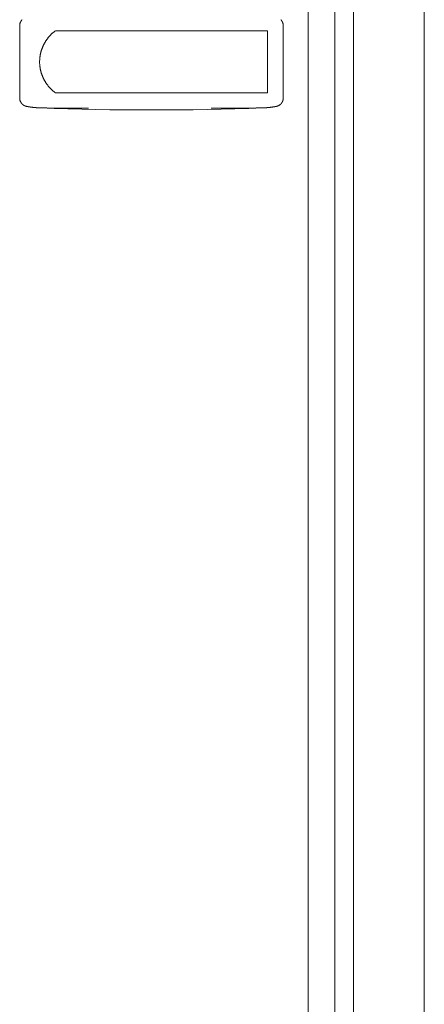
# Model space of a CAD drawing. Extents: x 0 to 59450, y 0 to 42050.
# Tile 178 of 256: x 37531 to 37674, y 20745 to 21093. Entities that reach past the tile are written whole.
import ezdxf

# ---------------------------------------------------------------- set-up
doc = ezdxf.new("R2010")
doc.units = 0
doc.header["$LTSCALE"] = 20
doc.header["$MEASUREMENT"] = 0
doc.layers.get('0').update_dxf_attribs({"linetype": 'CONTINUOUS'})

msp = doc.modelspace()

# ---------------------------------------------------------------- linework, layer by layer
at = {"color": 3, "linetype": 'Continuous', "lineweight": 13}
for p, q in [((37673.626, 20096.625), (37673.626, 21496.427)), ((37673.591, 20231.625), (37673.591, 21491.625)), ((37648.591, 21266.625), (37648.591, 20288.625)), ((37642.091, 21260.125), (37642.091, 20295.125)), ((37632.691, 20304.525), (37632.691, 21250.725)), ((37530.841, 21064.838), (37530.841, 21090.412)), ((37543.467, 21088.625), (37543.208, 21088.425)), ((37543.466, 21088.625), (37618.341, 21088.625)), ((37618.341, 21066.625), (37618.341, 21088.625)), ((37623.841, 21090.412), (37623.841, 21064.838)), ((37537.869, 21077.624), (37537.873, 21077.299)), ((37543.466, 21066.625), (37618.341, 21066.625)), ((37623.841, 21064.838), (37623.84, 21064.756)), ((37533.259, 21061.895), (37533.178, 21061.913)), ((37537.501, 21061.387), (37537.394, 21061.391)), ((37538.04, 21061.339), (37537.501, 21061.387)), ((37617.182, 21061.387), (37616.613, 21061.373)), ((37616.642, 21061.339), (37617.18, 21061.387)), ((37621.424, 21061.897), (37621.319, 21061.876))]:
    msp.add_line(p, q, dxfattribs=at)
for centre, radius, start, end in [((37533.821, 21090.433), 2.972, 147.03412, 148.62364), ((37533.803, 21090.447), 2.949, 145.45122, 147.05299), ((37533.776, 21090.468), 2.915, 143.8835, 145.50211), ((37533.766, 21090.475), 2.902, 142.25025, 143.8764), ((37533.765, 21090.474), 2.903, 140.58361, 142.20974), ((37533.775, 21090.465), 2.917, 138.97108, 140.58969), ((37533.797, 21090.443), 2.947, 137.323, 138.92484), ((37533.814, 21090.427), 2.971, 135.73428, 137.32378), ((37620.867, 21090.427), 2.971, 42.67621, 44.26572), ((37620.885, 21090.443), 2.947, 41.0798, 42.68165), ((37620.906, 21090.469), 2.914, 39.35268, 40.97129), ((37620.917, 21090.474), 2.902, 37.7946, 39.42073), ((37620.916, 21090.475), 2.903, 36.11942, 37.74557), ((37620.906, 21090.464), 2.917, 34.55864, 36.17725), ((37620.879, 21090.447), 2.949, 32.94315, 34.54492), ((37620.861, 21090.437), 2.97, 31.3212, 32.91072), ((37536.976, 21090.213), 6.138, 176.40068, 178.14757), ((37533.145, 21090.512), 2.296, 174.2832, 177.84685), ((37533.45, 21090.487), 2.603, 172.35497, 174.39712), ((37539.374, 21089.403), 8.623, 169.97447, 170.45533), ((37534.029, 21090.353), 3.194, 168.61903, 170.05364), ((37533.436, 21090.506), 2.583, 167.46609, 169.3543), ((37533.867, 21090.405), 3.026, 165.80206, 167.37787), ((37534.125, 21090.326), 3.296, 164.14731, 165.57183), ((37533.934, 21090.379), 3.097, 162.59886, 164.12384), ((37533.863, 21090.407), 3.021, 161.11984, 162.68908), ((37533.914, 21090.388), 3.075, 159.56497, 161.10405), ((37533.931, 21090.383), 3.093, 158.06125, 159.58949), ((37533.907, 21090.388), 3.069, 156.4226, 157.96396), ((37533.893, 21090.396), 3.053, 154.90751, 156.45728), ((37533.884, 21090.4), 3.043, 153.35688, 154.9104), ((37533.873, 21090.409), 3.029, 151.85651, 153.41607), ((37533.855, 21090.414), 3.011, 150.20782, 151.77742), ((37533.84, 21090.425), 2.992, 148.66747, 150.24641), ((37620.842, 21090.425), 2.992, 29.75006, 31.329), ((37620.827, 21090.414), 3.011, 28.22595, 29.79555), ((37620.808, 21090.405), 3.031, 26.64241, 28.20197), ((37620.797, 21090.4), 3.043, 25.0896, 26.64311), ((37620.789, 21090.396), 3.053, 23.54272, 25.09249), ((37620.775, 21090.391), 3.067, 21.97204, 23.51339), ((37620.751, 21090.38), 3.095, 20.47525, 22.00348), ((37620.768, 21090.388), 3.075, 18.89595, 20.43502), ((37620.819, 21090.407), 3.021, 17.31092, 18.88015), ((37620.748, 21090.379), 3.096, 15.87815, 17.40313), ((37620.556, 21090.33), 3.295, 14.35882, 15.78335), ((37620.814, 21090.405), 3.026, 12.62213, 14.19794), ((37621.246, 21090.503), 2.583, 10.71163, 12.59984), ((37620.653, 21090.353), 3.194, 9.94636, 11.38097), ((37615.307, 21089.403), 8.623, 9.54467, 10.02553), ((37621.232, 21090.487), 2.603, 5.60288, 7.64503), ((37621.537, 21090.512), 2.296, 2.15314, 5.71681), ((37617.706, 21090.217), 6.138, 1.82184, 3.56874), ((37551.908, 21077.305), 14.112, 146.29459, 147.58513), ((37551.944, 21077.288), 14.152, 145.02955, 146.31756), ((37551.97, 21077.259), 14.19, 143.71061, 144.99653), ((37552.005, 21077.239), 14.23, 142.44472, 143.72851), ((37552.028, 21077.209), 14.267, 141.12284, 142.40507), ((37552.061, 21077.186), 14.307, 139.85361, 141.13409), ((37552.082, 21077.159), 14.34, 138.54435, 139.82376), ((37552.113, 21077.138), 14.378, 137.28797, 138.56604), ((37552.129, 21077.115), 14.405, 135.98594, 137.26358), ((37552.161, 21077.086), 14.448, 134.71293, 135.98943), ((37552.179, 21077.056), 14.482, 133.4072, 134.68311), ((37552.204, 21077.039), 14.511, 132.15598, 133.43179), ((37552.199, 21077.033), 14.513, 130.84557, 132.12413), ((37552.248, 21076.983), 14.582, 129.58837, 130.86361), ((37552.336, 21076.857), 14.736, 128.27336, 129.53852), ((37551.463, 21077.548), 13.604, 162.13326, 163.47081), ((37551.596, 21077.507), 13.744, 160.8185, 162.14014), ((37551.556, 21077.511), 13.705, 159.45497, 160.7802), ((37551.563, 21077.511), 13.711, 158.14186, 159.46645), ((37551.622, 21077.48), 13.777, 156.79222, 158.10993), ((37551.668, 21077.464), 13.826, 155.49379, 156.80673), ((37551.698, 21077.44), 13.863, 154.14621, 155.45577), ((37551.734, 21077.425), 13.902, 152.84973, 154.156), ((37551.77, 21077.399), 13.946, 151.51784, 152.82029), ((37551.809, 21077.383), 13.988, 150.2388, 151.53794), ((37551.841, 21077.355), 14.029, 148.90657, 150.20262), ((37551.878, 21077.336), 14.071, 147.62724, 148.92042), ((37565.652, 21076.863), 27.793, 176.91717, 178.43093), ((37548.175, 21078.028), 10.281, 175.04842, 178.16547), ((37549.408, 21077.945), 11.517, 173.3698, 175.16833), ((37576.246, 21073.677), 38.685, 171.26353, 171.67898), ((37551.938, 21077.432), 14.089, 170.08198, 171.34182), ((37549.25, 21078.032), 11.338, 169.06336, 170.72826), ((37551.161, 21077.645), 13.288, 167.60277, 168.98864), ((37552.33, 21077.343), 14.495, 166.18028, 167.42884), ((37551.481, 21077.542), 13.623, 164.80638, 166.14115), ((37551.181, 21077.645), 13.307, 163.52754, 164.89815), ((37551.393, 21077.63), 13.523, 181.40348, 182.7749), ((37551.21, 21077.628), 13.341, 182.80616, 184.19237), ((37551.148, 21077.619), 13.279, 184.16987, 185.55901), ((37551.201, 21077.634), 13.333, 185.60308, 186.98312), ((37551.217, 21077.625), 13.348, 186.93432, 188.30979), ((37551.227, 21077.639), 13.359, 188.36416, 189.73572), ((37551.237, 21077.631), 13.368, 189.69332, 191.0615), ((37551.267, 21077.647), 13.4, 191.10487, 192.46764), ((37551.289, 21077.643), 13.421, 192.43252, 193.79123), ((37551.321, 21077.659), 13.456, 193.82506, 195.17859), ((37551.35, 21077.66), 13.484, 195.15026, 196.49965), ((37551.388, 21077.681), 13.526, 196.54029, 197.88447), ((37551.421, 21077.683), 13.559, 197.84668, 199.18664), ((37551.461, 21077.704), 13.603, 199.21804, 200.55294), ((37551.498, 21077.715), 13.642, 200.53898, 201.86971), ((37551.539, 21077.737), 13.688, 201.8922, 203.21813), ((37551.58, 21077.748), 13.73, 203.1932, 204.51507), ((37551.621, 21077.775), 13.778, 204.54573, 205.86307), ((37551.662, 21077.79), 13.822, 205.846, 207.15957), ((37551.7, 21077.815), 13.867, 207.18032, 208.48999), ((37551.744, 21077.832), 13.914, 208.46398, 209.76983), ((37551.787, 21077.865), 13.968, 209.80012, 211.10167), ((37551.821, 21077.879), 14.004, 211.08036, 212.37958), ((37551.835, 21077.898), 14.026, 212.41292, 213.7113), ((37551.903, 21077.936), 14.103, 213.6864, 214.97868), ((37552.001, 21078.013), 14.228, 215.00664, 216.28843), ((37551.95, 21077.972), 14.163, 216.275, 217.56539), ((37551.769, 21077.85), 13.945, 217.62216, 218.93671), ((37552.09, 21078.077), 14.337, 218.83468, 220.10959), ((37552.833, 21078.709), 15.313, 220.12844, 221.31678), ((37551.914, 21077.964), 14.13, 221.50737, 222.81826), ((37550.451, 21076.62), 12.144, 222.85863, 224.42213), ((37552.672, 21078.575), 15.099, 223.82369, 225.00625), ((37570.737, 21096.572), 40.599, 224.9344, 225.33264), ((37550.71, 21076.789), 12.455, 226.87442, 228.5466), ((37536.976, 21065.037), 6.138, 181.85243, 183.59932), ((37533.145, 21064.738), 2.296, 182.15315, 185.7168), ((37533.45, 21064.763), 2.603, 185.60288, 187.64503), ((37539.373, 21065.847), 8.622, 189.54601, 190.02687), ((37534.029, 21064.897), 3.195, 189.94503, 191.37964), ((37533.436, 21064.744), 2.583, 190.6457, 192.53391), ((37549.884, 21075.82), 11.182, 228.43685, 231.31651), ((37562.244, 21090.286), 30.205, 230.16445, 231.56357), ((37620.802, 21064.85), 3.039, 347.33744, 348.89383), ((37620.817, 21064.851), 3.025, 348.82023, 350.38385), ((37620.833, 21064.845), 3.008, 350.43394, 352.00619), ((37620.854, 21064.844), 2.988, 351.96984, 353.55282), ((37620.885, 21064.84), 2.956, 353.56762, 355.16732), ((37620.897, 21064.843), 2.945, 355.09716, 356.70292), ((37620.882, 21064.836), 2.958, 356.83893, 358.43661), ((37533.867, 21064.845), 3.026, 192.62213, 194.19794), ((37534.125, 21064.924), 3.296, 194.42817, 195.85269), ((37533.934, 21064.871), 3.097, 195.87616, 197.40114), ((37533.863, 21064.843), 3.021, 197.31092, 198.88016), ((37533.914, 21064.862), 3.075, 198.89595, 200.43503), ((37533.931, 21064.867), 3.093, 200.41051, 201.93875), ((37533.907, 21064.862), 3.069, 202.03604, 203.5774), ((37533.893, 21064.854), 3.053, 203.54272, 205.09249), ((37533.884, 21064.85), 3.043, 205.09263, 206.64615), ((37533.874, 21064.841), 3.03, 206.58074, 208.1403), ((37533.855, 21064.836), 3.011, 208.22258, 209.79218), ((37533.84, 21064.825), 2.992, 209.75359, 211.33253), ((37533.821, 21064.817), 2.972, 211.37636, 212.96588), ((37533.803, 21064.803), 2.949, 212.94701, 214.54878), ((37533.776, 21064.782), 2.915, 214.50191, 216.12052), ((37533.766, 21064.775), 2.903, 216.11942, 217.74557), ((37533.765, 21064.776), 2.903, 217.79026, 219.41639), ((37533.775, 21064.785), 2.917, 219.41031, 221.02892), ((37533.797, 21064.807), 2.947, 221.07517, 222.677), ((37533.814, 21064.823), 2.971, 222.67622, 224.26572), ((37533.827, 21064.836), 2.989, 224.26967, 225.84838), ((37533.841, 21064.853), 3.011, 225.89047, 227.46013), ((37533.851, 21064.865), 3.027, 227.47543, 229.03582), ((37533.862, 21064.877), 3.042, 229.0282, 230.58149), ((37533.868, 21064.89), 3.057, 230.63726, 232.1841), ((37533.875, 21064.895), 3.065, 232.14229, 233.68447), ((37533.878, 21064.904), 3.074, 233.74399, 235.28235), ((37533.882, 21064.909), 3.08, 235.28016, 236.81628), ((37533.881, 21064.91), 3.081, 236.83421, 238.36926), ((37533.882, 21064.911), 3.083, 238.36377, 239.89906), ((37533.879, 21064.908), 3.078, 239.92215, 241.45911), ((37533.877, 21064.901), 3.071, 241.42313, 242.96279), ((37533.872, 21064.897), 3.065, 243.01661, 244.56063), ((37533.869, 21064.886), 3.053, 244.52298, 246.07216), ((37533.861, 21064.876), 3.042, 246.13248, 247.68888), ((37533.858, 21064.857), 3.023, 247.61668, 249.18032), ((37533.85, 21064.845), 3.009, 249.2361, 250.80836), ((37533.845, 21064.824), 2.987, 250.77355, 252.35655), ((37533.834, 21064.795), 2.956, 252.37456, 253.97427), ((37533.832, 21064.783), 2.944, 253.94809, 255.55386), ((37533.834, 21064.798), 2.959, 255.59604, 257.19373), ((37544.672, 21120.602), 59.805, 258.99752, 259.23), ((37539.141, 21091.625), 30.306, 258.80806, 267.91843), ((37537.737, 21083.748), 22.304, 259.04058, 259.51641), ((37538.196, 21086.178), 24.777, 259.49474, 259.77284), ((37547.214, 21138.158), 77.534, 260.03461, 260.10386), ((37539.035, 21091.222), 29.89, 260.08747, 260.28609), ((37538.109, 21085.549), 24.142, 260.17961, 260.44132), ((37538.741, 21089.36), 28.005, 260.46053, 260.6812), ((37539.099, 21091.596), 30.269, 260.69839, 260.89916), ((37538.797, 21089.754), 28.403, 260.91323, 261.12869), ((37538.684, 21088.98), 27.62, 261.11221, 261.33449), ((37538.747, 21089.393), 28.038, 261.33344, 261.55207), ((37538.766, 21089.507), 28.154, 261.54882, 261.76623), ((37538.727, 21089.29), 27.934, 261.78065, 262.00005), ((37538.709, 21089.13), 27.773, 261.99229, 262.21285), ((37538.703, 21089.102), 27.744, 262.21704, 262.43792), ((37538.695, 21089.055), 27.697, 262.44152, 262.66288), ((37538.682, 21088.914), 27.555, 262.65216, 262.87433), ((37538.672, 21088.87), 27.51, 262.88311, 263.10596), ((37538.658, 21088.748), 27.387, 263.10509, 263.32862), ((37538.653, 21088.711), 27.35, 263.33012, 263.55428), ((37538.642, 21088.586), 27.224, 263.54737, 263.77225), ((37538.633, 21088.522), 27.16, 263.77668, 264.00221), ((37538.621, 21088.45), 27.087, 264.01105, 264.2373), ((37538.616, 21088.363), 27, 264.22928, 264.45618), ((37538.606, 21088.266), 26.903, 264.45831, 264.68593), ((37538.6, 21088.205), 26.841, 264.68707, 264.91534), ((37538.591, 21088.11), 26.746, 264.91622, 265.14523), ((37538.586, 21088.05), 26.686, 265.14466, 265.37432), ((37538.576, 21087.932), 26.567, 265.37504, 265.60543), ((37538.572, 21087.873), 26.508, 265.60334, 265.83439), ((37538.564, 21087.803), 26.438, 265.84198, 266.0738), ((37538.562, 21087.724), 26.358, 266.06614, 266.29859), ((37538.553, 21087.64), 26.275, 266.30643, 266.53956), ((37538.551, 21087.55), 26.184, 266.53076, 266.76465), ((37538.542, 21087.454), 26.088, 266.77403, 267.00894), ((37538.542, 21087.39), 26.024, 267.00124, 267.23645), ((37538.541, 21087.447), 26.081, 267.24496, 267.47983), ((37559.404, 21996.174), 935.044, 268.657748, 268.736772), ((37577.341, 22142.625), 1082, 267.91842, 272.08158), ((37546.903, 21411.417), 350.153, 268.67245, 268.83358), ((37547.978, 21462.571), 401.319, 268.82867, 268.91995), ((37566.272, 22556.999), 1495.899, 269.009536, 269.028598), ((37549.873, 21588.045), 526.806, 269.02527, 269.08516), ((37548.569, 21492.316), 431.069, 269.05535, 269.1333), ((37550.053, 21593.594), 532.358, 269.13842, 269.20011), ((37551.012, 21671.02), 609.789, 269.211634, 269.264632), ((37550.747, 21652.995), 591.763, 269.267847, 269.322798), ((37550.828, 21659.237), 598.005, 269.322144, 269.376741), ((37551.282, 21703.871), 642.642, 269.379544, 269.430277), ((37551.604, 21740.384), 679.156, 269.433725, 269.481679), ((37551.859, 21772.37), 711.143, 269.484441, 269.530262), ((37552.117, 21806.597), 745.37, 269.531983, 269.575715), ((37552.417, 21854.285), 793.059, 269.579557, 269.620652), ((37552.705, 21900.862), 839.638, 269.622055, 269.660876), ((37552.985, 21958), 896.776, 269.664582, 269.70093), ((37553.26, 22017.142), 955.918, 269.70297, 269.737069), ((37553.578, 22096.234), 1035.012, 269.739562, 269.771061), ((37553.826, 22171.912), 1110.69, 269.773864, 269.803217), ((37554.099, 22263.56), 1202.339, 269.805191, 269.832306), ((37554.263, 22333.135), 1271.913, 269.834127, 269.859759), ((37554.354, 22390.797), 1329.575, 269.861891, 269.886415), ((37554.474, 22453.37), 1392.149, 269.886604, 269.910027), ((37554.548, 22540.697), 1479.476, 269.912477, 269.93452), ((37554.625, 22625.015), 1563.794, 269.935208, 269.95606), ((37554.649, 22730.103), 1668.882, 269.958018, 269.97756), ((37554.654, 22835.99), 1774.768, 269.978732, 269.997105), ((37554.613, 22974.465), 1913.244, 269.998523, 270.015569), ((37600.042, 22978.833), 1917.612, 269.951232, 269.968239), ((37599.984, 22843.826), 1782.605, 269.967701, 269.985996), ((37600.01, 22739.804), 1678.583, 269.984246, 270.003675), ((37600.042, 22636.938), 1575.717, 270.002737, 270.023434), ((37600.106, 22553.059), 1491.837, 270.022295, 270.044152), ((37600.207, 22466.715), 1405.494, 270.042755, 270.065958), ((37600.291, 22405.367), 1344.146, 270.065393, 270.089651), ((37600.413, 22350.507), 1289.285, 270.088032, 270.113323), ((37600.575, 22277.974), 1216.752, 270.112448, 270.139246), ((37600.851, 22179.228), 1118.006, 270.137441, 270.166606), ((37601.116, 22100.837), 1039.614, 270.164565, 270.195924), ((37601.41, 22021.845), 960.622, 270.194491, 270.228429), ((37601.71, 21961.614), 900.39, 270.224617, 270.260819), ((37601.995, 21903.039), 841.815, 270.259561, 270.298288), ((37602.271, 21856.742), 795.516, 270.295749, 270.336724), ((37602.57, 21810.182), 748.956, 270.334826, 270.37834), ((37602.842, 21773.461), 712.233, 270.375935, 270.421701), ((37603.138, 21735.938), 674.709, 270.420063, 270.468366), ((37603.418, 21705.906), 644.677, 270.465271, 270.515825), ((37603.711, 21674.998), 613.767, 270.514459, 270.56755), ((37603.987, 21650.128), 588.895, 270.564605, 270.619949), ((37604.279, 21624.08), 562.846, 270.61896, 270.67684), ((37604.561, 21603.157), 541.921, 270.67312, 270.73326), ((37604.84, 21581.253), 520.015, 270.73344, 270.7961), ((37605.131, 21563.077), 501.836, 270.79175, 270.85667), ((37605.425, 21543.791), 482.548, 270.85594, 270.92346), ((37605.693, 21528.75), 467.505, 270.92033, 270.99002), ((37605.954, 21513.715), 452.468, 270.98987, 271.06187), ((37606.27, 21498.234), 436.983, 271.05811, 271.13267), ((37606.664, 21478.914), 417.659, 271.13094, 271.20894), ((37606.803, 21473.288), 412.032, 271.20619, 271.28524), ((37606.653, 21478.983), 417.729, 271.28833, 271.36631), ((37615.541, 21091.625), 30.306, 272.08157, 281.19194), ((37614.781, 21115.289), 53.956, 272.54958, 272.80705), ((37616.509, 21081.537), 20.159, 272.60087, 273.12704), ((37616.381, 21084.03), 22.656, 273.10559, 273.40955), ((37612.947, 21135.474), 74.214, 273.69447, 273.76673), ((37616.007, 21089.068), 27.708, 273.75687, 273.97076), ((37616.416, 21083.804), 22.428, 273.85814, 274.13984), ((37616.135, 21087.638), 26.272, 274.14908, 274.38418), ((37615.937, 21090), 28.642, 274.41616, 274.62826), ((37616.07, 21088.327), 26.964, 274.63515, 274.8618), ((37616.126, 21087.735), 26.369, 274.84898, 275.0817), ((37616.069, 21088.324), 26.96, 275.0905, 275.31776), ((37616.042, 21088.624), 27.262, 275.31557, 275.54019), ((37616.047, 21088.553), 27.191, 275.54462, 275.76992), ((37616.048, 21088.548), 27.186, 275.76871, 275.99392), ((37616.028, 21088.723), 27.362, 275.99814, 276.22222), ((37616.021, 21088.782), 27.422, 276.22323, 276.44649), ((37616.008, 21088.869), 27.509, 276.4526, 276.67525), ((37616, 21088.955), 27.596, 276.67111, 276.89316), ((37615.986, 21089.035), 27.677, 276.90135, 277.12265), ((37615.979, 21089.13), 27.772, 277.11437, 277.33501), ((37615.962, 21089.232), 27.875, 277.34314, 277.56308), ((37615.953, 21089.273), 27.917, 277.57003, 277.78933), ((37615.939, 21089.404), 28.049, 277.78078, 277.99937), ((37615.929, 21089.446), 28.092, 278.00823, 278.2262), ((37615.911, 21089.578), 28.225, 278.22361, 278.44087), ((37615.902, 21089.621), 28.269, 278.4463, 278.66294), ((37615.883, 21089.754), 28.403, 278.66098, 278.87692), ((37615.872, 21089.797), 28.448, 278.88418, 279.09952), ((37615.854, 21089.904), 28.556, 279.10142, 279.31606), ((37615.845, 21089.975), 28.628, 279.31127, 279.5253), ((37615.822, 21090.085), 28.74, 279.53346, 279.7468), ((37615.812, 21090.154), 28.81, 279.74337, 279.95612), ((37615.795, 21090.228), 28.885, 279.96398, 280.17612), ((37615.779, 21090.338), 28.996, 280.1699, 280.38137), ((37615.753, 21090.452), 29.113, 280.39068, 280.60124), ((37615.747, 21090.51), 29.171, 280.59079, 280.80107), ((37615.75, 21090.441), 29.103, 280.82114, 281.03167), ((37620.04, 21067.877), 6.139, 283.01877, 284.76566), ((37621.075, 21064.174), 2.295, 283.35255, 286.9162), ((37620.991, 21064.472), 2.605, 286.77767, 288.81982), ((37618.775, 21070.062), 8.616, 290.77376, 291.25462), ((37620.746, 21065.014), 3.197, 291.13062, 292.56523), ((37621.011, 21064.457), 2.581, 291.8706, 293.75881), ((37620.829, 21064.864), 3.027, 293.80698, 295.3828), ((37620.703, 21065.1), 3.294, 295.62127, 297.04579), ((37620.792, 21064.924), 3.097, 297.05853, 298.58351), ((37620.833, 21064.86), 3.022, 298.47508, 300.04432), ((37620.803, 21064.905), 3.075, 300.105, 301.64408), ((37620.793, 21064.922), 3.095, 301.62828, 303.15652), ((37620.806, 21064.897), 3.067, 303.21989, 304.76125), ((37620.817, 21064.885), 3.051, 304.71195, 306.26172), ((37620.82, 21064.88), 3.045, 306.26801, 307.82153), ((37620.829, 21064.87), 3.032, 307.80954, 309.3691), ((37620.841, 21064.853), 3.011, 309.40505, 310.97465), ((37620.854, 21064.839), 2.991, 310.96009, 312.53903), ((37620.867, 21064.822), 2.97, 312.57765, 314.16717), ((37620.885, 21064.809), 2.949, 314.09099, 315.69276), ((37620.906, 21064.786), 2.917, 315.71973, 317.33834), ((37620.918, 21064.777), 2.903, 317.31084, 318.93699), ((37620.917, 21064.773), 2.901, 319.02046, 320.64659), ((37620.907, 21064.785), 2.916, 320.58737, 322.20598), ((37620.881, 21064.801), 2.946, 322.26241, 323.86424), ((37620.862, 21064.816), 2.971, 323.84133, 325.43082), ((37620.843, 21064.827), 2.992, 325.46276, 327.04146), ((37620.829, 21064.833), 3.008, 327.10291, 328.67257), ((37620.812, 21064.843), 3.028, 328.67675, 330.23713), ((37620.799, 21064.852), 3.043, 330.21598, 331.76926), ((37620.786, 21064.856), 3.056, 331.8044, 333.35123), ((37620.778, 21064.86), 3.065, 333.35953, 334.9017), ((37620.769, 21064.864), 3.075, 334.91036, 336.44871), ((37620.765, 21064.863), 3.078, 336.49191, 338.02803), ((37620.762, 21064.866), 3.082, 338.00317, 339.53821), ((37620.762, 21064.864), 3.082, 339.55753, 341.09281), ((37620.765, 21064.863), 3.079, 341.09935, 342.63631), ((37620.77, 21064.862), 3.073, 342.62529, 344.16494), ((37620.778, 21064.857), 3.064, 344.20718, 345.75119), ((37620.788, 21064.857), 3.054, 345.70918, 347.25834)]:
    msp.add_arc(centre, radius, start, end, dxfattribs=at)

doc.saveas('drawing.dxf')
